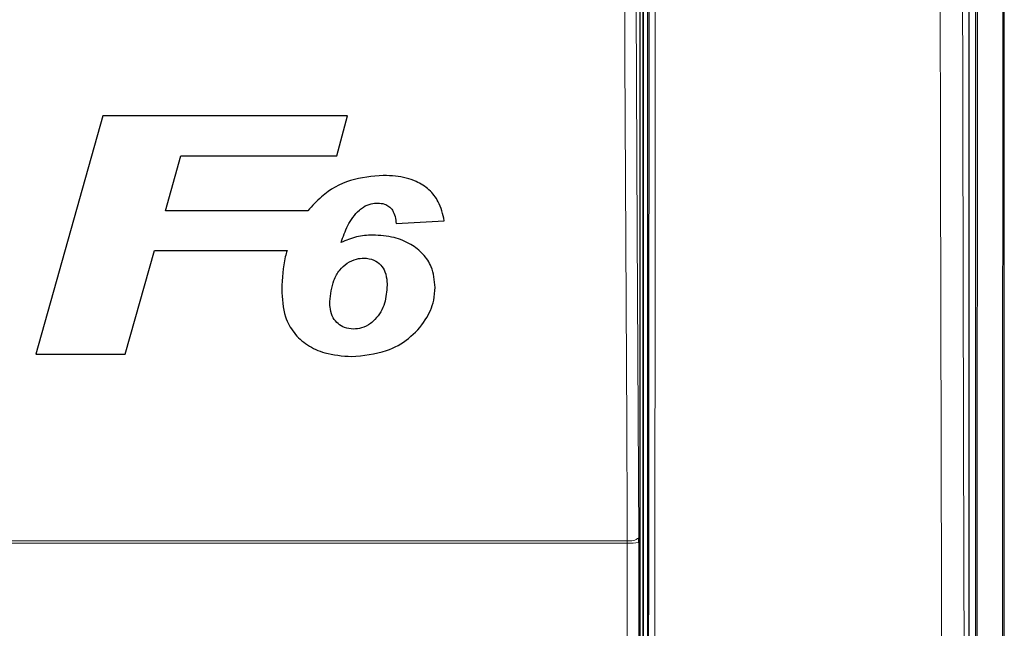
# Model space of a CAD drawing. Header units: millimetres. Extents: x 5 to 418, y 2 to 292.
# Tile 8 of 53: x 72 to 99, y 168 to 185. Entities that reach past the tile are written whole.
import ezdxf

# ---------------------------------------------------------------- set-up
doc = ezdxf.new("R2010")
doc.units = ezdxf.units.MM

msp = doc.modelspace()

# ---------------------------------------------------------------- linework, layer by layer
at = {"color": 7, "linetype": 'Continuous', "lineweight": 25}
for p, q in [((98.6699, 222.0691), (98.6699, 152.7106)), ((98.4908, 152.8888), (98.4908, 198.1014)), ((99.4741, 145.3329), (99.4741, 194.1507)), ((89.3574, 193.0231), (89.3574, 155.3897)), ((89.4908, 193.0565), (89.4908, 155.3909)), ((89.2848, 155.5456), (89.2848, 192.8672)), ((74.2389, 181.9586), (72.3679, 175.2919)), ((81.0858, 181.9586), (74.2389, 181.9586)), ((80.792, 180.8475), (81.0858, 181.9586)), ((75.995, 179.309), (76.4277, 180.8475)), ((76.4277, 180.8475), (80.792, 180.8475)), ((79.9825, 179.309), (75.995, 179.309)), ((82.4532, 178.9458), (83.7994, 179.0269)), ((74.8692, 175.2919), (75.6838, 178.1979)), ((75.6838, 178.1979), (79.3982, 178.1979)), ((72.3679, 175.2919), (74.8692, 175.2919)), ((89.2427, 170.0272), (89.2423, 170.1582))]:
    msp.add_line(p, q, dxfattribs=at)
at = {"color": 7, "linetype": 'Continuous', "lineweight": 18}
for p, q in [((89.372, 155.3897), (89.372, 193.0231)), ((68.0611, 170.0719), (88.9204, 170.0719)), ((88.9212, 170.0064), (88.9204, 170.0719)), ((88.9212, 170.0064), (68.0604, 170.0064)), ((89.2427, 170.0272), (89.2585, 155.5719))]:
    msp.add_line(p, q, dxfattribs=at)
at = {"color": 7, "linetype": 'Continuous', "lineweight": 18, "flags": 128}
for points in [[(89.1627, 187.17), (89.2024, 178.686), (89.2423, 170.1582)], [(88.9204, 170.0719), (88.9174, 170.7158), (88.9053, 173.2914), (88.8569, 183.5937), (88.8405, 187.0837)], [(88.937, 155.5512), (88.9362, 156.2166), (88.9333, 158.878), (88.9212, 170.0064)]]:
    msp.add_lwpolyline(points, dxfattribs=at)
at = {"color": 7, "linetype": 'Continuous', "lineweight": 18}
for centre, radius, start, end in [((88.9895, 170.4579), 0.3921, 259.85339, 310.1512), ((88.9959, 171.3498), 1.3455, 266.81633, 280.57046)]:
    msp.add_arc(centre, radius, start, end, dxfattribs=at)
for points, knots in [([(97.767, 152.9412), (97.7654, 153.3846), (97.7576, 155.6018), (97.7265, 164.9167), (97.6902, 178.221), (97.6712, 189.7585), (97.664, 194.1878)], [0, 0, 0, 0, 0.03228761, 0.16143821, 0.67806662, 1, 1, 1, 1]), ([(98.291, 194.206), (98.3027, 187.3325), (98.3261, 173.5826), (98.3711, 159.8524), (98.3937, 152.9859)], [0, 0, 0, 0, 0.4998997, 1, 1, 1, 1]), ([(98.6982, 152.6823), (98.702, 156.4208), (98.7095, 163.8983), (98.7205, 177.7511), (98.7253, 187.8694), (98.7284, 194.2438)], [0, 0, 0, 0, 0.27005696, 0.5401438, 1, 1, 1, 1]), ([(99.4368, 194.1507), (99.4338, 187.7984), (99.4289, 177.7004), (99.4179, 163.865), (99.4103, 156.3829), (99.4065, 152.6417)], [0, 0, 0, 0, 0.4588365, 0.7294033, 1, 1, 1, 1]), ([(89.5068, 155.3106), (89.5134, 161.6043), (89.5267, 174.1938), (89.5339, 186.7994), (89.5376, 193.1033)], [0, 0, 0, 0, 0.4999168, 1, 1, 1, 1]), ([(89.7099, 193.0985), (89.7098, 192.9875), (89.7095, 192.4321), (89.7083, 190.0998), (89.703, 180.7711), (89.6936, 168.7235), (89.6825, 158.4627), (89.6791, 155.2998)], [0, 0, 0, 0, 0.0088087, 0.0440433, 0.1849823, 0.7487664, 1, 1, 1, 1])]:
    msp.add_open_spline(points, degree=3, knots=knots, dxfattribs=at)
at = {"color": 7, "linetype": 'Continuous', "lineweight": 25}
for points, knots in [([(82.0916, 180.2919), (81.7803, 180.2678), (81.1547, 180.2192), (80.4292, 179.8076), (80.1035, 179.444), (79.9825, 179.309)], [0, 0, 0, 0, 0.3837769, 0.7711571, 1, 1, 1, 1]), ([(83.7994, 179.0269), (83.7574, 179.2108), (83.6842, 179.5317), (83.388, 179.9119), (82.9731, 180.17), (82.5201, 180.2787), (82.2061, 180.2884), (82.0916, 180.2919)], [0, 0, 0, 0, 0.2428984, 0.4237482, 0.6045668, 0.8558514, 1, 1, 1, 1]), ([(81.4226, 179.3264), (81.4588, 179.3554), (81.5558, 179.4329), (81.7316, 179.5098), (81.8719, 179.5188), (81.9334, 179.5227)], [0, 0, 0, 0, 0.2512217, 0.6721781, 1, 1, 1, 1]), ([(81.9334, 179.5227), (81.9987, 179.5183), (82.1127, 179.5106), (82.257, 179.4326), (82.3663, 179.3124), (82.4277, 179.1414), (82.4446, 179.0118), (82.4532, 178.9458)], [0, 0, 0, 0, 0.2181801, 0.3806492, 0.5437191, 0.7674666, 1, 1, 1, 1]), ([(80.9107, 178.4189), (80.9669, 178.5795), (81.0522, 178.8236), (81.2312, 179.1289), (81.3582, 179.2599), (81.4226, 179.3264)], [0, 0, 0, 0, 0.48615334, 0.73931177, 1, 1, 1, 1]), ([(81.7941, 178.6253), (81.7177, 178.6226), (81.5645, 178.6174), (81.2618, 178.5671), (81.051, 178.4781), (80.9107, 178.4189)], [0, 0, 0, 0, 0.2505676, 0.501646, 1, 1, 1, 1]), ([(83.5429, 177.1629), (83.525, 177.3604), (83.4941, 177.7001), (83.2172, 178.1099), (82.8544, 178.3911), (82.3703, 178.5923), (81.9961, 178.6137), (81.7941, 178.6253)], [0, 0, 0, 0, 0.2335403, 0.4017203, 0.5694334, 0.7676612, 1, 1, 1, 1]), ([(79.3982, 178.1979), (79.3813, 178.1372), (79.2826, 177.7833), (79.2637, 177.4155), (79.2481, 177.1109)], [0, 0, 0, 0, 0.1717279, 1, 1, 1, 1]), ([(80.5942, 176.7673), (80.6172, 176.9682), (80.6527, 177.2792), (80.8474, 177.6455), (81.0737, 177.8503), (81.3157, 177.9637), (81.4817, 177.9781), (81.5518, 177.9843)], [0, 0, 0, 0, 0.355806, 0.5506994, 0.7156312, 0.8799477, 1, 1, 1, 1]), ([(81.5518, 177.9843), (81.6468, 177.9735), (81.8232, 177.9535), (82.0285, 177.8), (82.1602, 177.5837), (82.1938, 177.3821), (82.1962, 177.2545), (82.1968, 177.224)], [0, 0, 0, 0, 0.2466373, 0.4576373, 0.6531623, 0.9172682, 1, 1, 1, 1]), ([(82.1968, 177.224), (82.1856, 177.0531), (82.1687, 176.796), (82.0295, 176.4721), (81.9169, 176.3334), (81.8593, 176.2625)], [0, 0, 0, 0, 0.49208364, 0.74010008, 1, 1, 1, 1]), ([(79.2481, 177.1109), (79.2612, 176.8481), (79.2827, 176.4175), (79.5697, 175.8781), (79.9593, 175.5301), (80.5145, 175.2771), (80.9478, 175.246), (81.2012, 175.2278)], [0, 0, 0, 0, 0.257779, 0.4225156, 0.58704, 0.7585544, 1, 1, 1, 1]), ([(81.2012, 175.2278), (81.5353, 175.258), (82.108, 175.3096), (82.827, 175.707), (83.2753, 176.2107), (83.5141, 176.7228), (83.535, 177.0416), (83.5429, 177.1629)], [0, 0, 0, 0, 0.2923014, 0.5011451, 0.7100046, 0.8895701, 1, 1, 1, 1]), ([(81.2603, 175.9971), (81.174, 176.005), (81.0161, 176.0195), (80.8173, 176.1393), (80.6701, 176.3149), (80.6032, 176.5375), (80.5971, 176.6947), (80.5942, 176.7673)], [0, 0, 0, 0, 0.2189953, 0.4008853, 0.5829925, 0.8075347, 1, 1, 1, 1]), ([(81.8593, 176.2625), (81.8192, 176.2238), (81.7125, 176.1208), (81.505, 176.015), (81.3354, 176.0026), (81.2603, 175.9971)], [0, 0, 0, 0, 0.2505428, 0.6680467, 1, 1, 1, 1])]:
    msp.add_open_spline(points, degree=3, knots=knots, dxfattribs=at)

doc.saveas('drawing.dxf')
